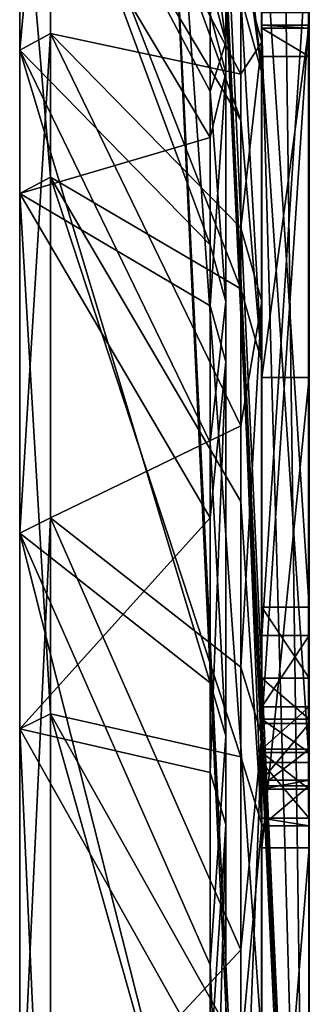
# Model space of a CAD drawing. Extents: x -1448 to 108, y -535 to 375.
# Tile 46 of 147: x -1280 to -1268, y 240 to 281. Entities that reach past the tile are written whole.
import ezdxf

# ---------------------------------------------------------------- set-up
doc = ezdxf.new("R2010")
doc.units = 0
doc.header["$LTSCALE"] = 33.374815
for name, color, linetype in [('34', 7, 'CONTINUOUS'), ('35', 7, 'CONTINUOUS'), ('40', 7, 'CONTINUOUS'), ('41', 7, 'CONTINUOUS'), ('43', 7, 'CONTINUOUS'), ('46', 7, 'CONTINUOUS'), ('52', 7, 'CONTINUOUS'), ('566', 7, 'CONTINUOUS'), ('567', 7, 'CONTINUOUS'), ('575', 7, 'CONTINUOUS'), ('576', 7, 'CONTINUOUS'), ('577', 7, 'CONTINUOUS'), ('578', 7, 'CONTINUOUS'), ('579', 7, 'CONTINUOUS'), ('580', 7, 'CONTINUOUS'), ('583', 7, 'CONTINUOUS'), ('584', 7, 'CONTINUOUS'), ('585', 7, 'CONTINUOUS'), ('586', 7, 'CONTINUOUS'), ('589', 7, 'CONTINUOUS'), ('593', 7, 'CONTINUOUS'), ('596', 7, 'CONTINUOUS'), ('620', 7, 'CONTINUOUS'), ('621', 7, 'CONTINUOUS'), ('622', 7, 'CONTINUOUS'), ('623', 7, 'CONTINUOUS')]:
    doc.layers.add(name, color=color, linetype=linetype)

msp = doc.modelspace()

# ---------------------------------------------------------------- linework, layer by layer
at = {"layer": '34', "color": 7, "linetype": 'CONTINUOUS'}
for points in [[(-1271.477, 247.588, -138.432), (-1271.477, 221.425, -177.297), (-1271.477, 283.633, -3.908), (-1271.477, 247.588, -138.432)], [(-1271.477, 283.633, -3.908), (-1271.477, 221.425, -177.297), (-1271.477, 280.408, 42.831), (-1271.477, 283.633, -3.908)], [(-1271.477, 279.122, -50.539), (-1271.477, 247.588, -138.432), (-1271.477, 283.633, -3.908), (-1271.477, 279.122, -50.539)], [(-1271.477, 221.425, -177.297), (-1271.477, 189.223, -211.324), (-1271.477, 280.408, 42.831), (-1271.477, 221.425, -177.297)], [(-1271.477, 280.408, 42.831), (-1271.477, 189.223, -211.324), (-1271.477, 269.534, 88.401), (-1271.477, 280.408, 42.831)], [(-1271.477, 266.996, -95.793), (-1271.477, 247.588, -138.432), (-1271.477, 279.122, -50.539), (-1271.477, 266.996, -95.793)], [(-1271.477, 189.223, -211.324), (-1271.477, 151.858, -239.588), (-1271.477, 269.534, 88.401), (-1271.477, 189.223, -211.324)], [(-1271.477, 269.534, 88.401), (-1271.477, 151.858, -239.588), (-1271.477, 251.307, 131.56), (-1271.477, 269.534, 88.401)], [(-1271.477, 251.307, 131.56), (-1271.477, 151.858, -239.588), (-1271.477, 167.58, -146.367), (-1271.477, 251.307, 131.56)], [(-1271.477, 226.225, 171.129), (-1271.477, 251.307, 131.56), (-1271.477, 210.547, 71.945), (-1271.477, 226.225, 171.129)], [(-1271.477, 251.307, 131.56), (-1271.477, 167.58, -146.367), (-1271.477, 218.312, 42.967), (-1271.477, 251.307, 131.56)], [(-1271.477, 210.547, 71.945), (-1271.477, 251.307, 131.56), (-1271.477, 214.918, 57.587), (-1271.477, 210.547, 71.945)], [(-1271.477, 214.918, 57.587), (-1271.477, 251.307, 131.56), (-1271.477, 218.312, 42.967), (-1271.477, 214.918, 57.587)]]:
    msp.add_3dface(points, dxfattribs=at)
at = {"layer": '35', "color": 7, "linetype": 'CONTINUOUS'}
for points in [[(-1272.147, 278.345, 66.419), (-1272.147, 271.91, 89.178), (-1280.138, 293.444, 62.374), (-1272.147, 278.345, 66.419)], [(-1280.138, 293.444, 62.374), (-1272.147, 271.91, 89.178), (-1280.138, 280.074, 107.51), (-1280.138, 293.444, 62.374)], [(-1272.147, 282.88, 43.207), (-1272.147, 278.345, 66.419), (-1280.138, 293.444, 62.374), (-1272.147, 282.88, 43.207)], [(-1272.147, 276.41, -74.064), (-1272.147, 281.582, -50.985), (-1280.138, 289.778, -77.646), (-1272.147, 276.41, -74.064)], [(-1280.138, 274.064, -122.021), (-1272.147, 276.41, -74.064), (-1280.138, 289.778, -77.646), (-1280.138, 274.064, -122.021)], [(-1272.147, 263.617, 111.328), (-1272.147, 253.523, 132.717), (-1280.138, 280.074, 107.51), (-1272.147, 263.617, 111.328)], [(-1280.138, 280.074, 107.51), (-1272.147, 253.523, 132.717), (-1280.138, 259.808, 150), (-1280.138, 280.074, 107.51)], [(-1272.147, 271.91, 89.178), (-1272.147, 263.617, 111.328), (-1280.138, 280.074, 107.51), (-1272.147, 271.91, 89.178)], [(-1272.147, 269.349, -96.636), (-1272.147, 276.41, -74.064), (-1280.138, 274.064, -122.021), (-1272.147, 269.349, -96.636)], [(-1272.147, 260.449, -118.549), (-1272.147, 269.349, -96.636), (-1280.138, 274.064, -122.021), (-1272.147, 260.449, -118.549)], [(-1280.138, 251.601, -163.392), (-1272.147, 260.449, -118.549), (-1280.138, 274.064, -122.021), (-1280.138, 251.601, -163.392)], [(-1272.147, 249.77, -139.652), (-1272.147, 260.449, -118.549), (-1280.138, 251.601, -163.392), (-1272.147, 249.77, -139.652)], [(-1272.147, 241.698, 153.199), (-1272.147, 228.221, 172.635), (-1280.138, 259.808, 150), (-1272.147, 241.698, 153.199)], [(-1280.138, 259.808, 150), (-1272.147, 228.221, 172.635), (-1280.138, 233.144, 188.796), (-1280.138, 259.808, 150)], [(-1272.147, 253.523, 132.717), (-1272.147, 241.698, 153.199), (-1280.138, 259.808, 150), (-1272.147, 253.523, 132.717)], [(-1272.147, 237.384, -159.801), (-1272.147, 249.77, -139.652), (-1280.138, 251.601, -163.392), (-1272.147, 237.384, -159.801)], [(-1280.138, 222.943, -200.739), (-1272.147, 237.384, -159.801), (-1280.138, 251.601, -163.392), (-1280.138, 222.943, -200.739)]]:
    msp.add_3dface(points, dxfattribs=at)
at = {"layer": '40', "color": 7, "linetype": 'CONTINUOUS'}
for points in [[(-1269.977, 247.588, -138.432), (-1269.977, 266.996, -95.793), (-1269.977, 283.633, -3.908), (-1269.977, 247.588, -138.432)], [(-1269.977, 247.588, -138.432), (-1269.977, 283.633, -3.908), (-1269.977, 280.408, 42.831), (-1269.977, 247.588, -138.432)], [(-1269.977, 266.996, -95.793), (-1269.977, 279.122, -50.539), (-1269.977, 283.633, -3.908), (-1269.977, 266.996, -95.793)], [(-1269.977, 221.425, -177.297), (-1269.977, 247.588, -138.432), (-1269.977, 280.408, 42.831), (-1269.977, 221.425, -177.297)], [(-1269.977, 221.425, -177.297), (-1269.977, 280.408, 42.831), (-1269.977, 269.534, 88.401), (-1269.977, 221.425, -177.297)], [(-1269.977, 189.223, -211.324), (-1269.977, 221.425, -177.297), (-1269.977, 269.534, 88.401), (-1269.977, 189.223, -211.324)], [(-1269.977, 189.223, -211.324), (-1269.977, 269.534, 88.401), (-1269.977, 251.307, 131.56), (-1269.977, 189.223, -211.324)], [(-1269.977, 151.858, -239.588), (-1269.977, 189.223, -211.324), (-1269.977, 251.307, 131.56), (-1269.977, 151.858, -239.588)], [(-1269.977, 151.858, -239.588), (-1269.977, 251.307, 131.56), (-1269.977, 218.312, 42.967), (-1269.977, 151.858, -239.588)], [(-1269.977, 251.307, 131.56), (-1269.977, 226.225, 171.129), (-1269.977, 218.312, 42.967), (-1269.977, 251.307, 131.56)]]:
    msp.add_3dface(points, dxfattribs=at)
at = {"layer": '41', "color": 7, "linetype": 'CONTINUOUS'}
for points in [[(-1278.839, 290.502, -77.84), (-1278.839, 299.102, -31.437), (-1270.848, 277.134, -74.258), (-1278.839, 290.502, -77.84)], [(-1270.848, 277.134, -74.258), (-1278.839, 299.102, -31.437), (-1270.848, 282.32, -51.119), (-1270.848, 277.134, -74.258)], [(-1278.839, 294.178, 62.529), (-1278.839, 280.774, 107.779), (-1270.848, 279.075, 66.593), (-1278.839, 294.178, 62.529)], [(-1270.848, 283.621, 43.32), (-1278.839, 294.178, 62.529), (-1270.848, 279.075, 66.593), (-1270.848, 283.621, 43.32)], [(-1278.839, 274.749, -122.326), (-1278.839, 290.502, -77.84), (-1270.848, 270.055, -96.89), (-1278.839, 274.749, -122.326)], [(-1270.848, 270.055, -96.89), (-1278.839, 290.502, -77.84), (-1270.848, 277.134, -74.258), (-1270.848, 270.055, -96.89)], [(-1278.839, 280.774, 107.779), (-1278.839, 260.457, 150.375), (-1270.848, 264.308, 111.619), (-1278.839, 280.774, 107.779)], [(-1270.848, 279.075, 66.593), (-1278.839, 280.774, 107.779), (-1270.848, 272.623, 89.412), (-1270.848, 279.075, 66.593)], [(-1270.848, 272.623, 89.412), (-1278.839, 280.774, 107.779), (-1270.848, 264.308, 111.619), (-1270.848, 272.623, 89.412)], [(-1278.839, 252.23, -163.8), (-1278.839, 274.749, -122.326), (-1270.848, 250.425, -140.018), (-1278.839, 252.23, -163.8)], [(-1270.848, 250.425, -140.018), (-1278.839, 274.749, -122.326), (-1270.848, 261.132, -118.86), (-1270.848, 250.425, -140.018)], [(-1270.848, 261.132, -118.86), (-1278.839, 274.749, -122.326), (-1270.848, 270.055, -96.89), (-1270.848, 261.132, -118.86)], [(-1270.848, 264.308, 111.619), (-1278.839, 260.457, 150.375), (-1270.848, 254.188, 133.065), (-1270.848, 264.308, 111.619)], [(-1278.839, 260.457, 150.375), (-1278.839, 233.727, 189.268), (-1270.848, 242.331, 153.601), (-1278.839, 260.457, 150.375)], [(-1270.848, 254.188, 133.065), (-1278.839, 260.457, 150.375), (-1270.848, 242.331, 153.601), (-1270.848, 254.188, 133.065)], [(-1278.839, 223.501, -201.241), (-1278.839, 252.23, -163.8), (-1270.848, 223.963, -179.327), (-1278.839, 223.501, -201.241)], [(-1270.848, 223.963, -179.327), (-1278.839, 252.23, -163.8), (-1270.848, 238.007, -160.22), (-1270.848, 223.963, -179.327)], [(-1270.848, 238.007, -160.22), (-1278.839, 252.23, -163.8), (-1270.848, 250.425, -140.018), (-1270.848, 238.007, -160.22)], [(-1270.848, 242.331, 153.601), (-1278.839, 233.727, 189.268), (-1270.848, 228.819, 173.088), (-1270.848, 242.331, 153.601)]]:
    msp.add_3dface(points, dxfattribs=at)
at = {"layer": '43', "color": 7, "linetype": 'CONTINUOUS'}
for points in [[(-1280.138, 293.444, 62.374), (-1280.138, 280.074, 107.51), (-1278.839, 294.178, 62.529), (-1280.138, 293.444, 62.374)], [(-1278.839, 294.178, 62.529), (-1280.138, 280.074, 107.51), (-1278.839, 280.774, 107.779), (-1278.839, 294.178, 62.529)], [(-1278.839, 274.749, -122.326), (-1280.138, 289.778, -77.646), (-1278.839, 290.502, -77.84), (-1278.839, 274.749, -122.326)], [(-1280.138, 274.064, -122.021), (-1280.138, 289.778, -77.646), (-1278.839, 274.749, -122.326), (-1280.138, 274.064, -122.021)], [(-1280.138, 280.074, 107.51), (-1280.138, 259.808, 150), (-1278.839, 280.774, 107.779), (-1280.138, 280.074, 107.51)], [(-1278.839, 280.774, 107.779), (-1280.138, 259.808, 150), (-1278.839, 260.457, 150.375), (-1278.839, 280.774, 107.779)], [(-1278.839, 252.23, -163.8), (-1280.138, 274.064, -122.021), (-1278.839, 274.749, -122.326), (-1278.839, 252.23, -163.8)], [(-1280.138, 251.601, -163.392), (-1280.138, 274.064, -122.021), (-1278.839, 252.23, -163.8), (-1280.138, 251.601, -163.392)], [(-1280.138, 259.808, 150), (-1280.138, 233.144, 188.796), (-1278.839, 260.457, 150.375), (-1280.138, 259.808, 150)], [(-1278.839, 260.457, 150.375), (-1280.138, 233.144, 188.796), (-1278.839, 233.727, 189.268), (-1278.839, 260.457, 150.375)], [(-1278.839, 223.501, -201.241), (-1280.138, 251.601, -163.392), (-1278.839, 252.23, -163.8), (-1278.839, 223.501, -201.241)], [(-1280.138, 222.943, -200.739), (-1280.138, 251.601, -163.392), (-1278.839, 223.501, -201.241), (-1280.138, 222.943, -200.739)]]:
    msp.add_3dface(points, dxfattribs=at)
at = {"layer": '46', "color": 7, "linetype": 'CONTINUOUS'}
for points in [[(-1271.477, 283.633, -3.908), (-1271.477, 280.408, 42.831), (-1272.147, 285.481, 19.699), (-1271.477, 283.633, -3.908)], [(-1271.477, 280.408, 42.831), (-1272.147, 282.88, 43.207), (-1272.147, 285.481, 19.699), (-1271.477, 280.408, 42.831)], [(-1271.477, 279.122, -50.539), (-1271.477, 283.633, -3.908), (-1272.147, 281.582, -50.985), (-1271.477, 279.122, -50.539)], [(-1271.477, 280.408, 42.831), (-1272.147, 278.345, 66.419), (-1272.147, 282.88, 43.207), (-1271.477, 280.408, 42.831)], [(-1271.477, 279.122, -50.539), (-1272.147, 281.582, -50.985), (-1272.147, 276.41, -74.064), (-1271.477, 279.122, -50.539)], [(-1271.477, 280.408, 42.831), (-1271.477, 269.534, 88.401), (-1272.147, 278.345, 66.419), (-1271.477, 280.408, 42.831)], [(-1271.477, 266.996, -95.793), (-1271.477, 279.122, -50.539), (-1272.147, 269.349, -96.636), (-1271.477, 266.996, -95.793)], [(-1271.477, 279.122, -50.539), (-1272.147, 276.41, -74.064), (-1272.147, 269.349, -96.636), (-1271.477, 279.122, -50.539)], [(-1271.477, 269.534, 88.401), (-1272.147, 271.91, 89.178), (-1272.147, 278.345, 66.419), (-1271.477, 269.534, 88.401)], [(-1271.477, 269.534, 88.401), (-1272.147, 263.617, 111.328), (-1272.147, 271.91, 89.178), (-1271.477, 269.534, 88.401)], [(-1271.477, 269.534, 88.401), (-1271.477, 251.307, 131.56), (-1272.147, 263.617, 111.328), (-1271.477, 269.534, 88.401)], [(-1271.477, 266.996, -95.793), (-1272.147, 269.349, -96.636), (-1272.147, 260.449, -118.549), (-1271.477, 266.996, -95.793)], [(-1271.477, 247.588, -138.432), (-1271.477, 266.996, -95.793), (-1272.147, 249.77, -139.652), (-1271.477, 247.588, -138.432)], [(-1271.477, 266.996, -95.793), (-1272.147, 260.449, -118.549), (-1272.147, 249.77, -139.652), (-1271.477, 266.996, -95.793)], [(-1271.477, 251.307, 131.56), (-1272.147, 253.523, 132.717), (-1272.147, 263.617, 111.328), (-1271.477, 251.307, 131.56)], [(-1271.477, 251.307, 131.56), (-1272.147, 241.698, 153.199), (-1272.147, 253.523, 132.717), (-1271.477, 251.307, 131.56)], [(-1271.477, 251.307, 131.56), (-1271.477, 226.225, 171.129), (-1272.147, 241.698, 153.199), (-1271.477, 251.307, 131.56)], [(-1271.477, 247.588, -138.432), (-1272.147, 249.77, -139.652), (-1272.147, 237.384, -159.801), (-1271.477, 247.588, -138.432)], [(-1271.477, 221.425, -177.297), (-1271.477, 247.588, -138.432), (-1272.147, 223.377, -178.858), (-1271.477, 221.425, -177.297)], [(-1271.477, 247.588, -138.432), (-1272.147, 237.384, -159.801), (-1272.147, 223.377, -178.858), (-1271.477, 247.588, -138.432)], [(-1271.477, 226.225, 171.129), (-1272.147, 228.221, 172.635), (-1272.147, 241.698, 153.199), (-1271.477, 226.225, 171.129)]]:
    msp.add_3dface(points, dxfattribs=at)
at = {"layer": '52', "color": 7, "linetype": 'CONTINUOUS'}
for points in [[(-1270.848, 285.577, -27.63), (-1270.848, 286.883, -3.953), (-1269.977, 279.122, -50.539), (-1270.848, 285.577, -27.63)], [(-1269.977, 279.122, -50.539), (-1270.848, 286.883, -3.953), (-1269.977, 283.633, -3.908), (-1269.977, 279.122, -50.539)], [(-1270.848, 282.32, -51.119), (-1270.848, 285.577, -27.63), (-1269.977, 279.122, -50.539), (-1270.848, 282.32, -51.119)], [(-1269.977, 283.633, -3.908), (-1270.848, 283.621, 43.32), (-1269.977, 280.408, 42.831), (-1269.977, 283.633, -3.908)], [(-1270.848, 283.621, 43.32), (-1270.848, 279.075, 66.593), (-1269.977, 280.408, 42.831), (-1270.848, 283.621, 43.32)], [(-1270.848, 277.134, -74.258), (-1270.848, 282.32, -51.119), (-1269.977, 266.996, -95.793), (-1270.848, 277.134, -74.258)], [(-1269.977, 266.996, -95.793), (-1270.848, 282.32, -51.119), (-1269.977, 279.122, -50.539), (-1269.977, 266.996, -95.793)], [(-1270.848, 279.075, 66.593), (-1270.848, 272.623, 89.412), (-1269.977, 280.408, 42.831), (-1270.848, 279.075, 66.593)], [(-1269.977, 280.408, 42.831), (-1270.848, 272.623, 89.412), (-1269.977, 269.534, 88.401), (-1269.977, 280.408, 42.831)], [(-1270.848, 270.055, -96.89), (-1270.848, 277.134, -74.258), (-1269.977, 266.996, -95.793), (-1270.848, 270.055, -96.89)], [(-1270.848, 272.623, 89.412), (-1270.848, 264.308, 111.619), (-1269.977, 269.534, 88.401), (-1270.848, 272.623, 89.412)], [(-1270.848, 261.132, -118.86), (-1270.848, 270.055, -96.89), (-1269.977, 247.588, -138.432), (-1270.848, 261.132, -118.86)], [(-1269.977, 247.588, -138.432), (-1270.848, 270.055, -96.89), (-1269.977, 266.996, -95.793), (-1269.977, 247.588, -138.432)], [(-1270.848, 264.308, 111.619), (-1270.848, 254.188, 133.065), (-1269.977, 269.534, 88.401), (-1270.848, 264.308, 111.619)], [(-1269.977, 269.534, 88.401), (-1270.848, 254.188, 133.065), (-1269.977, 251.307, 131.56), (-1269.977, 269.534, 88.401)], [(-1270.848, 250.425, -140.018), (-1270.848, 261.132, -118.86), (-1269.977, 247.588, -138.432), (-1270.848, 250.425, -140.018)], [(-1270.848, 254.188, 133.065), (-1270.848, 242.331, 153.601), (-1269.977, 251.307, 131.56), (-1270.848, 254.188, 133.065)], [(-1270.848, 242.331, 153.601), (-1270.848, 228.819, 173.088), (-1269.977, 251.307, 131.56), (-1270.848, 242.331, 153.601)], [(-1269.977, 251.307, 131.56), (-1270.848, 228.819, 173.088), (-1269.977, 226.225, 171.129), (-1269.977, 251.307, 131.56)], [(-1270.848, 238.007, -160.22), (-1270.848, 250.425, -140.018), (-1269.977, 247.588, -138.432), (-1270.848, 238.007, -160.22)], [(-1269.977, 221.425, -177.297), (-1270.848, 238.007, -160.22), (-1269.977, 247.588, -138.432), (-1269.977, 221.425, -177.297)]]:
    msp.add_3dface(points, dxfattribs=at)
at = {"layer": '566', "color": 7, "linetype": 'CONTINUOUS'}
for points in [[(-1269.977, 364.682, -87.363), (-1269.977, 362.222, -97.056), (-1269.977, 252.519, -58.318), (-1269.977, 364.682, -87.363)], [(-1269.977, 364.362, -86.503), (-1269.977, 364.682, -87.363), (-1269.977, 255.51, -57.816), (-1269.977, 364.362, -86.503)], [(-1269.977, 255.51, -57.816), (-1269.977, 364.682, -87.363), (-1269.977, 252.519, -58.318), (-1269.977, 255.51, -57.816)], [(-1269.977, 285.769, -64.663), (-1269.977, 364.362, -86.503), (-1269.977, 255.51, -57.816), (-1269.977, 285.769, -64.663)], [(-1269.977, 362.222, -97.056), (-1269.977, 359.505, -106.682), (-1269.977, 249.209, -66.775), (-1269.977, 362.222, -97.056)], [(-1269.977, 252.519, -58.318), (-1269.977, 362.222, -97.056), (-1269.977, 250.74, -60.775), (-1269.977, 252.519, -58.318)], [(-1269.977, 250.74, -60.775), (-1269.977, 362.222, -97.056), (-1269.977, 249.209, -66.775), (-1269.977, 250.74, -60.775)], [(-1269.977, 359.505, -106.682), (-1269.977, 358.799, -107.267), (-1269.977, 250.186, -77.685), (-1269.977, 359.505, -106.682)], [(-1269.977, 249.209, -66.775), (-1269.977, 359.505, -106.682), (-1269.977, 247.534, -72.737), (-1269.977, 249.209, -66.775)], [(-1269.977, 247.534, -72.737), (-1269.977, 359.505, -106.682), (-1269.977, 247.847, -75.754), (-1269.977, 247.534, -72.737)], [(-1269.977, 247.847, -75.754), (-1269.977, 359.505, -106.682), (-1269.977, 250.186, -77.685), (-1269.977, 247.847, -75.754)], [(-1269.977, 358.799, -107.267), (-1269.977, 211.098, -229.633), (-1269.977, 266.343, -126.831), (-1269.977, 358.799, -107.267)], [(-1269.977, 250.186, -77.685), (-1269.977, 358.799, -107.267), (-1269.977, 279.814, -86.885), (-1269.977, 250.186, -77.685)], [(-1269.977, 279.814, -86.885), (-1269.977, 358.799, -107.267), (-1269.977, 280.994, -87.87), (-1269.977, 279.814, -86.885)], [(-1269.977, 280.994, -87.87), (-1269.977, 358.799, -107.267), (-1269.977, 281.127, -89.401), (-1269.977, 280.994, -87.87)], [(-1269.977, 281.127, -89.401), (-1269.977, 358.799, -107.267), (-1269.977, 266.343, -126.831), (-1269.977, 281.127, -89.401)], [(-1269.977, 251.821, 72.209), (-1269.977, 281.643, 80.76), (-1269.977, 288.62, 58.118), (-1269.977, 251.821, 72.209)], [(-1269.977, 249.44, 70.329), (-1269.977, 251.821, 72.209), (-1269.977, 288.62, 58.118), (-1269.977, 249.44, 70.329)], [(-1269.977, 287.111, 58.413), (-1269.977, 249.44, 70.329), (-1269.977, 288.62, 58.118), (-1269.977, 287.111, 58.413)], [(-1269.977, 249.062, 67.32), (-1269.977, 249.44, 70.329), (-1269.977, 287.111, 58.413), (-1269.977, 249.062, 67.32)], [(-1269.977, 256.71, 52.228), (-1269.977, 249.062, 67.32), (-1269.977, 287.111, 58.413), (-1269.977, 256.71, 52.228)], [(-1269.977, 266.343, -126.831), (-1269.977, 211.098, -229.633), (-1269.977, 246.602, -161.903), (-1269.977, 266.343, -126.831)], [(-1269.977, 250.606, 61.323), (-1269.977, 249.062, 67.32), (-1269.977, 256.71, 52.228), (-1269.977, 250.606, 61.323)], [(-1269.977, 252.006, 55.291), (-1269.977, 250.606, 61.323), (-1269.977, 256.71, 52.228), (-1269.977, 252.006, 55.291)], [(-1269.977, 253.731, 52.796), (-1269.977, 252.006, 55.291), (-1269.977, 256.71, 52.228), (-1269.977, 253.731, 52.796)], [(-1269.977, 246.602, -161.903), (-1269.977, 211.098, -229.633), (-1269.977, 222.271, -193.96), (-1269.977, 246.602, -161.903)]]:
    msp.add_3dface(points, dxfattribs=at)
at = {"layer": '567', "color": 7, "linetype": 'CONTINUOUS'}
for points in [[(-1267.977, 364.362, -86.503), (-1267.977, 255.51, -57.816), (-1267.977, 364.682, -87.363), (-1267.977, 364.362, -86.503)], [(-1267.977, 255.51, -57.816), (-1267.977, 252.519, -58.318), (-1267.977, 364.682, -87.363), (-1267.977, 255.51, -57.816)], [(-1267.977, 252.519, -58.318), (-1267.977, 250.74, -60.775), (-1267.977, 364.682, -87.363), (-1267.977, 252.519, -58.318)], [(-1267.977, 250.74, -60.775), (-1267.977, 362.222, -97.056), (-1267.977, 364.682, -87.363), (-1267.977, 250.74, -60.775)], [(-1267.977, 364.362, -86.503), (-1267.977, 285.769, -64.663), (-1267.977, 255.51, -57.816), (-1267.977, 364.362, -86.503)], [(-1267.977, 250.74, -60.775), (-1267.977, 249.209, -66.775), (-1267.977, 362.222, -97.056), (-1267.977, 250.74, -60.775)], [(-1267.977, 249.209, -66.775), (-1267.977, 247.534, -72.737), (-1267.977, 362.222, -97.056), (-1267.977, 249.209, -66.775)], [(-1267.977, 247.534, -72.737), (-1267.977, 247.847, -75.754), (-1267.977, 362.222, -97.056), (-1267.977, 247.534, -72.737)], [(-1267.977, 247.847, -75.754), (-1267.977, 359.505, -106.682), (-1267.977, 362.222, -97.056), (-1267.977, 247.847, -75.754)], [(-1267.977, 250.186, -77.685), (-1267.977, 358.799, -107.267), (-1267.977, 359.505, -106.682), (-1267.977, 250.186, -77.685)], [(-1267.977, 247.847, -75.754), (-1267.977, 250.186, -77.685), (-1267.977, 359.505, -106.682), (-1267.977, 247.847, -75.754)], [(-1267.977, 211.098, -229.633), (-1267.977, 358.799, -107.267), (-1267.977, 201.983, -220.426), (-1267.977, 211.098, -229.633)], [(-1267.977, 358.799, -107.267), (-1267.977, 250.186, -77.685), (-1267.977, 279.814, -86.885), (-1267.977, 358.799, -107.267)], [(-1267.977, 358.799, -107.267), (-1267.977, 279.814, -86.885), (-1267.977, 280.994, -87.87), (-1267.977, 358.799, -107.267)], [(-1267.977, 358.799, -107.267), (-1267.977, 280.994, -87.87), (-1267.977, 281.127, -89.401), (-1267.977, 358.799, -107.267)], [(-1267.977, 358.799, -107.267), (-1267.977, 281.127, -89.401), (-1267.977, 266.343, -126.831), (-1267.977, 358.799, -107.267)], [(-1267.977, 358.799, -107.267), (-1267.977, 266.343, -126.831), (-1267.977, 246.602, -161.903), (-1267.977, 358.799, -107.267)], [(-1267.977, 358.799, -107.267), (-1267.977, 246.602, -161.903), (-1267.977, 222.271, -193.96), (-1267.977, 358.799, -107.267)], [(-1267.977, 358.799, -107.267), (-1267.977, 222.271, -193.96), (-1267.977, 203.53, -210.762), (-1267.977, 358.799, -107.267)], [(-1267.977, 358.799, -107.267), (-1267.977, 203.53, -210.762), (-1267.977, 204.091, -212.193), (-1267.977, 358.799, -107.267)], [(-1267.977, 358.799, -107.267), (-1267.977, 204.091, -212.193), (-1267.977, 203.471, -213.599), (-1267.977, 358.799, -107.267)], [(-1267.977, 358.799, -107.267), (-1267.977, 203.471, -213.599), (-1267.977, 202.832, -214.206), (-1267.977, 358.799, -107.267)], [(-1267.977, 202.191, -214.811), (-1267.977, 358.799, -107.267), (-1267.977, 202.832, -214.206), (-1267.977, 202.191, -214.811)], [(-1267.977, 358.799, -107.267), (-1267.977, 202.191, -214.811), (-1267.977, 200.935, -217.576), (-1267.977, 358.799, -107.267)], [(-1267.977, 358.799, -107.267), (-1267.977, 200.935, -217.576), (-1267.977, 201.983, -220.426), (-1267.977, 358.799, -107.267)], [(-1267.977, 281.643, 80.76), (-1267.977, 249.44, 70.329), (-1267.977, 288.62, 58.118), (-1267.977, 281.643, 80.76)], [(-1267.977, 249.44, 70.329), (-1267.977, 249.062, 67.32), (-1267.977, 288.62, 58.118), (-1267.977, 249.44, 70.329)], [(-1267.977, 249.062, 67.32), (-1267.977, 287.111, 58.413), (-1267.977, 288.62, 58.118), (-1267.977, 249.062, 67.32)], [(-1267.977, 249.062, 67.32), (-1267.977, 250.606, 61.323), (-1267.977, 287.111, 58.413), (-1267.977, 249.062, 67.32)], [(-1267.977, 250.606, 61.323), (-1267.977, 252.006, 55.291), (-1267.977, 287.111, 58.413), (-1267.977, 250.606, 61.323)], [(-1267.977, 252.006, 55.291), (-1267.977, 256.71, 52.228), (-1267.977, 287.111, 58.413), (-1267.977, 252.006, 55.291)], [(-1267.977, 281.643, 80.76), (-1267.977, 251.821, 72.209), (-1267.977, 249.44, 70.329), (-1267.977, 281.643, 80.76)], [(-1267.977, 252.006, 55.291), (-1267.977, 253.731, 52.796), (-1267.977, 256.71, 52.228), (-1267.977, 252.006, 55.291)]]:
    msp.add_3dface(points, dxfattribs=at)
at = {"layer": '575', "color": 7, "linetype": 'CONTINUOUS'}
for points in [[(-1269.977, 250.74, -60.775), (-1269.977, 249.209, -66.775), (-1267.977, 250.74, -60.775), (-1269.977, 250.74, -60.775)], [(-1267.977, 250.74, -60.775), (-1269.977, 249.209, -66.775), (-1267.977, 249.209, -66.775), (-1267.977, 250.74, -60.775)], [(-1269.977, 249.209, -66.775), (-1269.977, 247.534, -72.737), (-1267.977, 249.209, -66.775), (-1269.977, 249.209, -66.775)], [(-1269.977, 247.534, -72.737), (-1267.977, 247.534, -72.737), (-1267.977, 249.209, -66.775), (-1269.977, 247.534, -72.737)]]:
    msp.add_3dface(points, dxfattribs=at)
at = {"layer": '576', "color": 7, "linetype": 'CONTINUOUS'}
for points in [[(-1269.977, 250.186, -77.685), (-1269.977, 279.814, -86.885), (-1267.977, 250.186, -77.685), (-1269.977, 250.186, -77.685)], [(-1267.977, 250.186, -77.685), (-1269.977, 279.814, -86.885), (-1267.977, 279.814, -86.885), (-1267.977, 250.186, -77.685)]]:
    msp.add_3dface(points, dxfattribs=at)
at = {"layer": '577', "color": 7, "linetype": 'CONTINUOUS'}
for points in [[(-1269.977, 285.769, -64.663), (-1269.977, 255.51, -57.816), (-1267.977, 285.769, -64.663), (-1269.977, 285.769, -64.663)], [(-1267.977, 285.769, -64.663), (-1269.977, 255.51, -57.816), (-1267.977, 255.51, -57.816), (-1267.977, 285.769, -64.663)]]:
    msp.add_3dface(points, dxfattribs=at)
at = {"layer": '578', "color": 7, "linetype": 'CONTINUOUS'}
for points in [[(-1269.977, 281.643, 80.76), (-1269.977, 251.821, 72.209), (-1267.977, 281.643, 80.76), (-1269.977, 281.643, 80.76)], [(-1267.977, 281.643, 80.76), (-1269.977, 251.821, 72.209), (-1267.977, 251.821, 72.209), (-1267.977, 281.643, 80.76)]]:
    msp.add_3dface(points, dxfattribs=at)
at = {"layer": '579', "color": 7, "linetype": 'CONTINUOUS'}
for points in [[(-1269.977, 250.606, 61.323), (-1269.977, 252.006, 55.291), (-1267.977, 250.606, 61.323), (-1269.977, 250.606, 61.323)], [(-1269.977, 252.006, 55.291), (-1267.977, 252.006, 55.291), (-1267.977, 250.606, 61.323), (-1269.977, 252.006, 55.291)], [(-1269.977, 249.062, 67.32), (-1269.977, 250.606, 61.323), (-1267.977, 249.062, 67.32), (-1269.977, 249.062, 67.32)], [(-1267.977, 249.062, 67.32), (-1269.977, 250.606, 61.323), (-1267.977, 250.606, 61.323), (-1267.977, 249.062, 67.32)]]:
    msp.add_3dface(points, dxfattribs=at)
at = {"layer": '580', "color": 7, "linetype": 'CONTINUOUS'}
for points in [[(-1269.977, 256.71, 52.228), (-1269.977, 287.111, 58.413), (-1267.977, 256.71, 52.228), (-1269.977, 256.71, 52.228)], [(-1267.977, 256.71, 52.228), (-1269.977, 287.111, 58.413), (-1267.977, 287.111, 58.413), (-1267.977, 256.71, 52.228)]]:
    msp.add_3dface(points, dxfattribs=at)
at = {"layer": '583', "color": 7, "linetype": 'CONTINUOUS'}
for points in [[(-1269.977, 247.847, -75.754), (-1269.977, 250.186, -77.685), (-1267.977, 247.847, -75.754), (-1269.977, 247.847, -75.754)], [(-1267.977, 247.847, -75.754), (-1269.977, 250.186, -77.685), (-1267.977, 250.186, -77.685), (-1267.977, 247.847, -75.754)], [(-1269.977, 247.534, -72.737), (-1269.977, 247.847, -75.754), (-1267.977, 247.534, -72.737), (-1269.977, 247.534, -72.737)], [(-1267.977, 247.534, -72.737), (-1269.977, 247.847, -75.754), (-1267.977, 247.847, -75.754), (-1267.977, 247.534, -72.737)]]:
    msp.add_3dface(points, dxfattribs=at)
at = {"layer": '584', "color": 7, "linetype": 'CONTINUOUS'}
for points in [[(-1269.977, 255.51, -57.816), (-1269.977, 252.519, -58.318), (-1267.977, 255.51, -57.816), (-1269.977, 255.51, -57.816)], [(-1267.977, 255.51, -57.816), (-1269.977, 252.519, -58.318), (-1267.977, 252.519, -58.318), (-1267.977, 255.51, -57.816)], [(-1269.977, 252.519, -58.318), (-1269.977, 250.74, -60.775), (-1267.977, 252.519, -58.318), (-1269.977, 252.519, -58.318)], [(-1267.977, 252.519, -58.318), (-1269.977, 250.74, -60.775), (-1267.977, 250.74, -60.775), (-1267.977, 252.519, -58.318)]]:
    msp.add_3dface(points, dxfattribs=at)
at = {"layer": '585', "color": 7, "linetype": 'CONTINUOUS'}
for points in [[(-1269.977, 253.731, 52.796), (-1269.977, 256.71, 52.228), (-1267.977, 253.731, 52.796), (-1269.977, 253.731, 52.796)], [(-1267.977, 253.731, 52.796), (-1269.977, 256.71, 52.228), (-1267.977, 256.71, 52.228), (-1267.977, 253.731, 52.796)], [(-1269.977, 252.006, 55.291), (-1269.977, 253.731, 52.796), (-1267.977, 252.006, 55.291), (-1269.977, 252.006, 55.291)], [(-1267.977, 252.006, 55.291), (-1269.977, 253.731, 52.796), (-1267.977, 253.731, 52.796), (-1267.977, 252.006, 55.291)]]:
    msp.add_3dface(points, dxfattribs=at)
at = {"layer": '586', "color": 7, "linetype": 'CONTINUOUS'}
for points in [[(-1269.977, 251.821, 72.209), (-1269.977, 249.44, 70.329), (-1267.977, 251.821, 72.209), (-1269.977, 251.821, 72.209)], [(-1267.977, 251.821, 72.209), (-1269.977, 249.44, 70.329), (-1267.977, 249.44, 70.329), (-1267.977, 251.821, 72.209)], [(-1269.977, 249.44, 70.329), (-1269.977, 249.062, 67.32), (-1267.977, 249.44, 70.329), (-1269.977, 249.44, 70.329)], [(-1267.977, 249.44, 70.329), (-1269.977, 249.062, 67.32), (-1267.977, 249.062, 67.32), (-1267.977, 249.44, 70.329)]]:
    msp.add_3dface(points, dxfattribs=at)
at = {"layer": '589', "color": 7, "linetype": 'CONTINUOUS'}
for points in [[(-1269.977, 281.127, -89.401), (-1269.977, 266.343, -126.831), (-1267.977, 281.127, -89.401), (-1269.977, 281.127, -89.401)], [(-1267.977, 281.127, -89.401), (-1269.977, 266.343, -126.831), (-1267.977, 266.343, -126.831), (-1267.977, 281.127, -89.401)], [(-1269.977, 266.343, -126.831), (-1269.977, 246.602, -161.903), (-1267.977, 266.343, -126.831), (-1269.977, 266.343, -126.831)], [(-1267.977, 266.343, -126.831), (-1269.977, 246.602, -161.903), (-1267.977, 246.602, -161.903), (-1267.977, 266.343, -126.831)], [(-1269.977, 246.602, -161.903), (-1269.977, 222.271, -193.96), (-1267.977, 246.602, -161.903), (-1269.977, 246.602, -161.903)], [(-1267.977, 246.602, -161.903), (-1269.977, 222.271, -193.96), (-1267.977, 222.271, -193.96), (-1267.977, 246.602, -161.903)]]:
    msp.add_3dface(points, dxfattribs=at)
at = {"layer": '593', "color": 7, "linetype": 'CONTINUOUS'}
for points in [[(-1269.977, 280.994, -87.87), (-1269.977, 281.127, -89.401), (-1267.977, 280.994, -87.87), (-1269.977, 280.994, -87.87)], [(-1267.977, 280.994, -87.87), (-1269.977, 281.127, -89.401), (-1267.977, 281.127, -89.401), (-1267.977, 280.994, -87.87)], [(-1269.977, 279.814, -86.885), (-1269.977, 280.994, -87.87), (-1267.977, 279.814, -86.885), (-1269.977, 279.814, -86.885)], [(-1267.977, 279.814, -86.885), (-1269.977, 280.994, -87.87), (-1267.977, 280.994, -87.87), (-1267.977, 279.814, -86.885)]]:
    msp.add_3dface(points, dxfattribs=at)
at = {"layer": '596', "color": 7, "linetype": 'CONTINUOUS'}
for points in [[(-1272.276, 299.118, -220.74), (-1268.267, 214.359, -231.449), (-1274.268, 299.006, -220.605), (-1272.276, 299.118, -220.74)], [(-1268.267, 214.359, -231.449), (-1270.259, 214.248, -231.314), (-1274.268, 299.006, -220.605), (-1268.267, 214.359, -231.449)]]:
    msp.add_3dface(points, dxfattribs=at)
at = {"layer": '620', "color": 7, "linetype": 'CONTINUOUS'}
for points in [[(-1269.985, 210.937, -229.993), (-1269.985, 358.91, -107.402), (-1274.268, 299.006, -220.605), (-1269.985, 210.937, -229.993)], [(-1270.259, 214.248, -231.314), (-1269.985, 210.937, -229.993), (-1274.268, 299.006, -220.605), (-1270.259, 214.248, -231.314)]]:
    msp.add_3dface(points, dxfattribs=at)
at = {"layer": '621', "color": 7, "linetype": 'CONTINUOUS'}
for points in [[(-1269.823, 345.482, -145.92), (-1268.026, 359.264, -107.83), (-1267.993, 211.048, -230.127), (-1269.823, 345.482, -145.92)], [(-1268.026, 359.264, -107.83), (-1267.993, 359.021, -107.536), (-1267.993, 211.048, -230.127), (-1268.026, 359.264, -107.83)], [(-1271.281, 327.672, -182.315), (-1269.823, 345.482, -145.92), (-1267.993, 211.048, -230.127), (-1271.281, 327.672, -182.315)], [(-1272.383, 306.041, -216.59), (-1271.281, 327.672, -182.315), (-1267.993, 211.048, -230.127), (-1272.383, 306.041, -216.59)], [(-1272.403, 303.014, -219.392), (-1272.383, 306.041, -216.59), (-1267.993, 211.048, -230.127), (-1272.403, 303.014, -219.392)], [(-1272.276, 299.118, -220.74), (-1272.403, 303.014, -219.392), (-1267.993, 211.048, -230.127), (-1272.276, 299.118, -220.74)], [(-1268.267, 214.359, -231.449), (-1272.276, 299.118, -220.74), (-1268, 211.002, -230.274), (-1268.267, 214.359, -231.449)], [(-1268, 211.002, -230.274), (-1272.276, 299.118, -220.74), (-1267.993, 211.048, -230.127), (-1268, 211.002, -230.274)]]:
    msp.add_3dface(points, dxfattribs=at)
at = {"layer": '622', "color": 7, "linetype": 'CONTINUOUS'}
for points in [[(-1267.993, 211.048, -230.127), (-1267.993, 359.021, -107.536), (-1267.981, 358.91, -107.402), (-1267.993, 211.048, -230.127)], [(-1267.981, 211.073, -229.88), (-1267.993, 211.048, -230.127), (-1267.981, 358.91, -107.402), (-1267.981, 211.073, -229.88)], [(-1267.977, 358.799, -107.267), (-1267.981, 211.073, -229.88), (-1267.981, 358.91, -107.402), (-1267.977, 358.799, -107.267)], [(-1267.977, 211.098, -229.633), (-1267.981, 211.073, -229.88), (-1267.977, 358.799, -107.267), (-1267.977, 211.098, -229.633)]]:
    msp.add_3dface(points, dxfattribs=at)
at = {"layer": '623', "color": 7, "linetype": 'CONTINUOUS'}
for points in [[(-1269.985, 358.91, -107.402), (-1269.985, 210.937, -229.993), (-1269.979, 211.017, -229.813), (-1269.985, 358.91, -107.402)], [(-1269.979, 358.854, -107.335), (-1269.985, 358.91, -107.402), (-1269.979, 211.017, -229.813), (-1269.979, 358.854, -107.335)], [(-1269.977, 211.098, -229.633), (-1269.977, 358.799, -107.267), (-1269.979, 358.854, -107.335), (-1269.977, 211.098, -229.633)], [(-1269.977, 211.098, -229.633), (-1269.979, 358.854, -107.335), (-1269.979, 211.017, -229.813), (-1269.977, 211.098, -229.633)]]:
    msp.add_3dface(points, dxfattribs=at)

doc.saveas('drawing.dxf')
